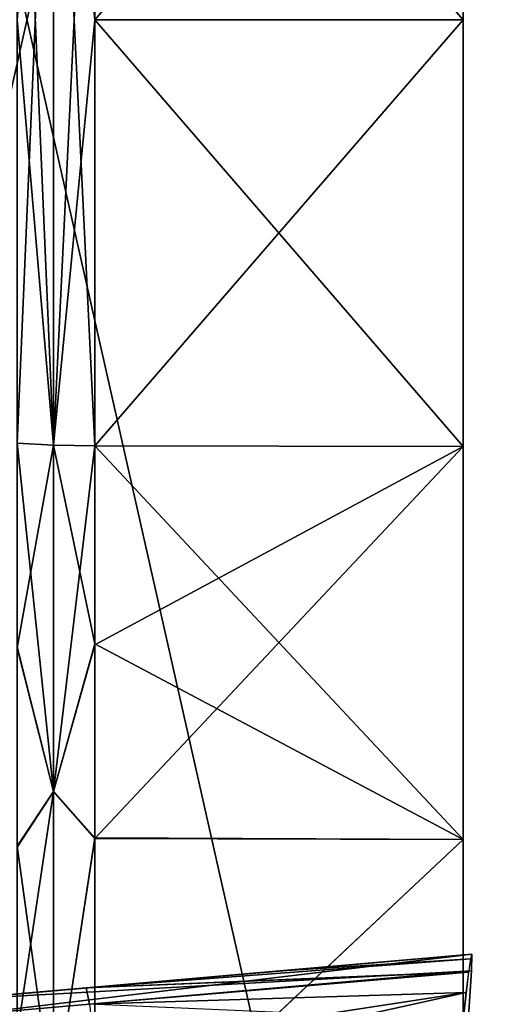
# Model space of a CAD drawing. Header units: millimetres. Extents: x -55 to 150, y -37 to 29.
# Tile 43 of 62: x 102.72 to 104.62, y -7.98 to -4. Entities that reach past the tile are written whole.
import ezdxf

# ---------------------------------------------------------------- set-up
doc = ezdxf.new("R2010")
doc.units = ezdxf.units.MM
doc.header["$LTSCALE"] = 81.481481
for name, color, linetype in [('108', 7, 'CONTINUOUS'), ('109', 7, 'CONTINUOUS'), ('112', 7, 'CONTINUOUS'), ('113', 7, 'CONTINUOUS'), ('163', 7, 'CONTINUOUS'), ('164', 7, 'CONTINUOUS'), ('169', 7, 'CONTINUOUS'), ('170', 7, 'CONTINUOUS'), ('185', 7, 'CONTINUOUS'), ('188', 7, 'CONTINUOUS'), ('191', 7, 'CONTINUOUS'), ('192', 7, 'CONTINUOUS'), ('193', 7, 'CONTINUOUS'), ('195', 7, 'CONTINUOUS'), ('76', 7, 'CONTINUOUS'), ('80', 7, 'CONTINUOUS')]:
    doc.layers.add(name, color=color, linetype=linetype)

msp = doc.modelspace()

# ---------------------------------------------------------------- linework, layer by layer
at = {"layer": '108', "color": 250, "linetype": 'Continuous', "true_color": 0x2f3335}
for points in [[(103.0197, -6.5274, -18.7912), (104.5087, -5.7248, -18.8122), (103.0197, -5.7225, -18.7863), (103.0197, -6.5274, -18.7912)], [(103.0197, -7.3102, -18.9501), (104.5087, -5.7248, -18.8122), (103.0197, -6.5274, -18.7912), (103.0197, -7.3102, -18.9501)], [(104.5087, -7.3142, -18.9785), (104.5087, -5.7248, -18.8122), (103.0197, -7.3102, -18.9501), (104.5087, -7.3142, -18.9785)], [(103.0197, -8.7126, -19.699), (104.5087, -7.3142, -18.9785), (103.0197, -7.3102, -18.9501), (103.0197, -8.7126, -19.699)], [(104.5087, -8.7199, -19.7386), (104.5087, -7.3142, -18.9785), (103.0197, -8.7126, -19.699), (104.5087, -8.7199, -19.7386)]]:
    msp.add_3dface(points, dxfattribs=at)
at = {"layer": '109', "color": 250, "linetype": 'Continuous', "true_color": 0x2f3335}
for points in [[(104.5087, -4, -18.8911), (104.5087, -2.2752, -18.8122), (103.0197, -4, -18.8651), (104.5087, -4, -18.8911)], [(103.0197, -4, -18.8651), (104.5087, -2.2752, -18.8122), (103.0197, -2.2775, -18.7863), (103.0197, -4, -18.8651)], [(103.0197, -5.7225, -18.7863), (104.5087, -4, -18.8911), (103.0197, -4, -18.8651), (103.0197, -5.7225, -18.7863)], [(103.0197, -5.7225, -18.7863), (104.5087, -5.7248, -18.8122), (104.5087, -4, -18.8911), (103.0197, -5.7225, -18.7863)]]:
    msp.add_3dface(points, dxfattribs=at)
at = {"layer": '112', "color": 250, "linetype": 'Continuous', "true_color": 0x2f3335}
for points in [[(103.0197, -2.2775, 18.7863), (104.5087, -2.2752, 18.8122), (104.5087, -4, 18.8911), (103.0197, -2.2775, 18.7863)], [(103.0197, -2.2775, 18.7863), (104.5087, -4, 18.8911), (103.0197, -4, 18.8651), (103.0197, -2.2775, 18.7863)], [(104.5087, -4, 18.8911), (104.5087, -5.7248, 18.8122), (103.0197, -4, 18.8651), (104.5087, -4, 18.8911)], [(103.0197, -4, 18.8651), (104.5087, -5.7248, 18.8122), (103.0197, -5.7225, 18.7863), (103.0197, -4, 18.8651)]]:
    msp.add_3dface(points, dxfattribs=at)
at = {"layer": '113', "color": 250, "linetype": 'Continuous', "true_color": 0x2f3335}
for points in [[(103.0197, -5.7225, 18.7863), (104.5087, -7.3142, 18.9785), (103.0197, -6.5232, 18.7908), (103.0197, -5.7225, 18.7863)], [(103.0197, -5.7225, 18.7863), (104.5087, -5.7248, 18.8122), (104.5087, -7.3142, 18.9785), (103.0197, -5.7225, 18.7863)], [(103.0197, -6.5232, 18.7908), (104.5087, -7.3142, 18.9785), (103.0197, -7.3068, 18.9491), (103.0197, -6.5232, 18.7908)], [(103.0197, -7.3068, 18.9491), (104.5087, -7.3142, 18.9785), (103.0197, -8.7109, 19.6977), (103.0197, -7.3068, 18.9491)], [(104.5087, -7.3142, 18.9785), (104.5087, -8.7199, 19.7386), (103.0197, -8.7109, 19.6977), (104.5087, -7.3142, 18.9785)]]:
    msp.add_3dface(points, dxfattribs=at)
at = {"layer": '163', "color": 250, "linetype": 'Continuous', "true_color": 0x2f3335}
for points in [[(102.7071, -4, 18.7482), (102.7071, -2.2882, 18.6699), (102.8534, -2.2804, 18.7549), (102.7071, -4, 18.7482)], [(102.7071, -5.7118, 18.6699), (102.7071, -4, 18.7482), (102.8534, -2.2804, 18.7549), (102.7071, -5.7118, 18.6699)], [(102.7071, -5.7118, 18.6699), (102.8534, -2.2804, 18.7549), (102.8534, -5.7196, 18.7549), (102.7071, -5.7118, 18.6699)], [(102.8534, -2.2804, 18.7549), (103.0197, -2.2775, 18.7863), (102.8534, -5.7196, 18.7549), (102.8534, -2.2804, 18.7549)], [(103.0197, -2.2775, 18.7863), (103.0197, -4, 18.8651), (102.8534, -5.7196, 18.7549), (103.0197, -2.2775, 18.7863)], [(103.0197, -4, 18.8651), (103.0197, -5.7225, 18.7863), (102.8534, -5.7196, 18.7549), (103.0197, -4, 18.8651)]]:
    msp.add_3dface(points, dxfattribs=at)
at = {"layer": '164', "color": 250, "linetype": 'Continuous', "true_color": 0x2f3335}
for points in [[(102.7071, -5.7118, 18.6699), (102.8534, -5.7196, 18.7549), (102.8534, -7.1204, 18.8643), (102.7071, -5.7118, 18.6699)], [(102.7071, -6.5352, 18.6745), (102.7071, -5.7118, 18.6699), (102.8534, -7.1204, 18.8643), (102.7071, -6.5352, 18.6745)], [(102.8534, -5.7196, 18.7549), (103.0197, -6.5232, 18.7908), (102.8534, -7.1204, 18.8643), (102.8534, -5.7196, 18.7549)], [(103.0197, -5.7225, 18.7863), (103.0197, -6.5232, 18.7908), (102.8534, -5.7196, 18.7549), (103.0197, -5.7225, 18.7863)], [(103.0197, -6.5232, 18.7908), (103.0197, -7.3068, 18.9491), (102.8534, -7.1204, 18.8643), (103.0197, -6.5232, 18.7908)], [(102.7071, -7.3409, 18.8373), (102.7071, -6.5352, 18.6745), (102.8534, -7.1204, 18.8643), (102.7071, -7.3409, 18.8373)], [(102.7071, -7.3409, 18.8373), (102.8534, -7.1204, 18.8643), (102.8534, -8.4051, 19.4332), (102.7071, -7.3409, 18.8373)], [(102.8534, -7.1204, 18.8643), (103.0197, -7.3068, 18.9491), (102.8534, -8.4051, 19.4332), (102.8534, -7.1204, 18.8643)], [(103.0197, -7.3068, 18.9491), (103.0197, -8.7109, 19.6977), (102.8534, -8.4051, 19.4332), (103.0197, -7.3068, 18.9491)], [(102.7071, -8.1002, 19.152), (102.7071, -7.3409, 18.8373), (102.8534, -8.4051, 19.4332), (102.7071, -8.1002, 19.152)]]:
    msp.add_3dface(points, dxfattribs=at)
at = {"layer": '169', "color": 250, "linetype": 'Continuous', "true_color": 0x2f3335}
for points in [[(102.8534, -2.2804, -18.7549), (102.7071, -2.2882, -18.6699), (102.8534, -5.7196, -18.7549), (102.8534, -2.2804, -18.7549)], [(102.7071, -2.2882, -18.6699), (102.7071, -4, -18.7482), (102.8534, -5.7196, -18.7549), (102.7071, -2.2882, -18.6699)], [(103.0197, -4, -18.8651), (103.0197, -2.2775, -18.7863), (102.8534, -2.2804, -18.7549), (103.0197, -4, -18.8651)], [(103.0197, -5.7225, -18.7863), (103.0197, -4, -18.8651), (102.8534, -2.2804, -18.7549), (103.0197, -5.7225, -18.7863)], [(103.0197, -5.7225, -18.7863), (102.8534, -2.2804, -18.7549), (102.8534, -5.7196, -18.7549), (103.0197, -5.7225, -18.7863)], [(102.7071, -4, -18.7482), (102.7071, -5.7118, -18.6699), (102.8534, -5.7196, -18.7549), (102.7071, -4, -18.7482)]]:
    msp.add_3dface(points, dxfattribs=at)
at = {"layer": '170', "color": 250, "linetype": 'Continuous', "true_color": 0x2f3335}
for points in [[(102.7071, -5.7118, -18.6699), (102.7071, -6.5395, -18.6749), (102.8534, -5.7196, -18.7549), (102.7071, -5.7118, -18.6699)], [(102.8534, -5.7196, -18.7549), (102.7071, -6.5395, -18.6749), (102.8534, -7.1204, -18.8643), (102.8534, -5.7196, -18.7549)], [(103.0197, -5.7225, -18.7863), (102.8534, -5.7196, -18.7549), (102.8534, -7.1204, -18.8643), (103.0197, -5.7225, -18.7863)], [(103.0197, -6.5274, -18.7912), (103.0197, -5.7225, -18.7863), (102.8534, -7.1204, -18.8643), (103.0197, -6.5274, -18.7912)], [(103.0197, -7.3102, -18.9501), (103.0197, -6.5274, -18.7912), (102.8534, -7.1204, -18.8643), (103.0197, -7.3102, -18.9501)], [(102.7071, -6.5395, -18.6749), (102.7071, -7.3444, -18.8383), (102.8534, -7.1204, -18.8643), (102.7071, -6.5395, -18.6749)], [(102.7071, -7.3444, -18.8383), (102.7071, -8.1026, -19.1533), (102.8534, -7.1204, -18.8643), (102.7071, -7.3444, -18.8383)], [(102.8534, -7.1204, -18.8643), (102.7071, -8.1026, -19.1533), (102.8534, -8.4051, -19.4332), (102.8534, -7.1204, -18.8643)], [(103.0197, -7.3102, -18.9501), (102.8534, -7.1204, -18.8643), (102.8534, -8.4051, -19.4332), (103.0197, -7.3102, -18.9501)], [(103.0197, -8.7126, -19.699), (103.0197, -7.3102, -18.9501), (102.8534, -8.4051, -19.4332), (103.0197, -8.7126, -19.699)]]:
    msp.add_3dface(points, dxfattribs=at)
at = {"layer": '185', "color": 250, "linetype": 'Continuous', "true_color": 0x2f3335}
for points in [[(102.4564, -7.9601, -27.4014), (104.5436, -7.7775, -27.4924), (102.723, -7.9367, -27.1601), (102.4564, -7.9601, -27.4014)], [(102.4564, -7.9601, -27.456), (104.5436, -7.7775, -27.4924), (102.4564, -7.9601, -27.4014), (102.4564, -7.9601, -27.456)], [(102.723, -7.9367, -27.1601), (104.5436, -7.7775, -27.4924), (102.9849, -7.9138, -26.9209), (102.723, -7.9367, -27.1601)], [(102.9849, -7.9138, -26.9209), (104.5436, -7.7775, -27.4924), (103.7959, -7.8429, -26.9448), (102.9849, -7.9138, -26.9209)], [(104.5436, -7.7775, -27.4924), (104.5436, -7.7775, -26.9656), (103.7959, -7.8429, -26.9448), (104.5436, -7.7775, -27.4924)]]:
    msp.add_3dface(points, dxfattribs=at)
at = {"layer": '188', "color": 250, "linetype": 'Continuous', "true_color": 0x2f3335}
for points in [[(104.5436, -7.7775, 26.9656), (104.5436, -7.7775, 27.4924), (102.4564, -7.9601, 27.456), (104.5436, -7.7775, 26.9656)], [(103.752, -7.8467, 26.9435), (104.5436, -7.7775, 26.9656), (102.4564, -7.9601, 27.456), (103.752, -7.8467, 26.9435)], [(102.9849, -7.9138, 26.9209), (103.752, -7.8467, 26.9435), (102.4564, -7.9601, 27.456), (102.9849, -7.9138, 26.9209)], [(102.7103, -7.9379, 27.1716), (102.9849, -7.9138, 26.9209), (102.4564, -7.9601, 27.456), (102.7103, -7.9379, 27.1716)]]:
    msp.add_3dface(points, dxfattribs=at)
at = {"layer": '191', "color": 250, "linetype": 'Continuous', "true_color": 0x2f3335}
for points in [[(102.4564, -7.9601, 27.456), (104.5436, -7.7775, 27.4924), (104.5421, -7.845, 27.7426), (102.4564, -7.9601, 27.456)], [(102.4564, -7.9601, 27.456), (104.5421, -7.845, 27.7426), (102.4579, -8.0271, 27.7057), (102.4564, -7.9601, 27.456)], [(104.5421, -7.845, 27.7426), (104.5293, -8.0291, 27.9245), (102.4579, -8.0271, 27.7057), (104.5421, -7.845, 27.7426)]]:
    msp.add_3dface(points, dxfattribs=at)
at = {"layer": '192', "color": 250, "linetype": 'Continuous', "true_color": 0x2f3335}
for points in [[(104.5436, -7.7775, -27.4924), (102.4564, -7.9601, -27.456), (102.4579, -8.0271, -27.7057), (104.5436, -7.7775, -27.4924)], [(104.5421, -7.8443, -27.7414), (104.5436, -7.7775, -27.4924), (102.4579, -8.0271, -27.7057), (104.5421, -7.8443, -27.7414)], [(104.5294, -8.0279, -27.9239), (104.5421, -7.8443, -27.7414), (102.4579, -8.0271, -27.7057), (104.5294, -8.0279, -27.9239)]]:
    msp.add_3dface(points, dxfattribs=at)
at = {"layer": '193', "color": 250, "linetype": 'Continuous', "true_color": 0x2f3335}
for points in [[(104.5436, -7.7775, 26.9656), (103.752, -7.8467, 26.9435), (102.9849, -7.9138, 26.9209), (104.5436, -7.7775, 26.9656)], [(104.5436, -7.7775, 26.9656), (102.9849, -7.9138, 26.9209), (104.5307, -7.8483, 26.7108), (104.5436, -7.7775, 26.9656)], [(104.5307, -7.8483, 26.7108), (102.9849, -7.9138, 26.9209), (102.9983, -7.9801, 26.6706), (104.5307, -7.8483, 26.7108)], [(104.5207, -7.9319, 26.6056), (104.5307, -7.8483, 26.7108), (102.9983, -7.9801, 26.6706), (104.5207, -7.9319, 26.6056)], [(103.0197, -8.1626, 26.4876), (104.5207, -7.9319, 26.6056), (102.9983, -7.9801, 26.6706), (103.0197, -8.1626, 26.4876)], [(103.0197, -8.1626, 26.4876), (103.7371, -8.1059, 26.5053), (104.5207, -7.9319, 26.6056), (103.0197, -8.1626, 26.4876)], [(103.7371, -8.1059, 26.5053), (104.5087, -8.045, 26.5233), (104.5207, -7.9319, 26.6056), (103.7371, -8.1059, 26.5053)]]:
    msp.add_3dface(points, dxfattribs=at)
at = {"layer": '195', "color": 250, "linetype": 'Continuous', "true_color": 0x2f3335}
for points in [[(102.9849, -7.9138, -26.9209), (103.7959, -7.8429, -26.9448), (104.5383, -7.7969, -26.829), (102.9849, -7.9138, -26.9209)], [(104.5304, -7.8508, -26.7067), (102.9849, -7.9138, -26.9209), (104.5383, -7.7969, -26.829), (104.5304, -7.8508, -26.7067)], [(103.7959, -7.8429, -26.9448), (104.5436, -7.7775, -26.9656), (104.5383, -7.7969, -26.829), (103.7959, -7.8429, -26.9448)], [(102.9849, -7.9138, -26.9209), (104.5304, -7.8508, -26.7067), (102.9983, -7.9801, -26.6706), (102.9849, -7.9138, -26.9209)], [(104.5304, -7.8508, -26.7067), (104.5087, -8.045, -26.5233), (102.9983, -7.9801, -26.6706), (104.5304, -7.8508, -26.7067)]]:
    msp.add_3dface(points, dxfattribs=at)
at = {"layer": '76', "color": 250, "linetype": 'Continuous', "true_color": 0x2f3335}
for points in [[(100.4913, 6, -29.9213), (105, 6, -30), (105, -14, -30), (100.4913, 6, -29.9213)], [(100.4913, -14, -29.9213), (100.4913, 6, -29.9213), (105, -14, -30), (100.4913, -14, -29.9213)]]:
    msp.add_3dface(points, dxfattribs=at)
at = {"layer": '80', "color": 250, "linetype": 'Continuous', "true_color": 0x2f3335}
for points in [[(100.4913, 6, 29.9213), (100.4913, -14, 29.9213), (105, 6, 30), (100.4913, 6, 29.9213)], [(100.4913, -14, 29.9213), (105, -14, 30), (105, 6, 30), (100.4913, -14, 29.9213)]]:
    msp.add_3dface(points, dxfattribs=at)

doc.saveas('drawing.dxf')
